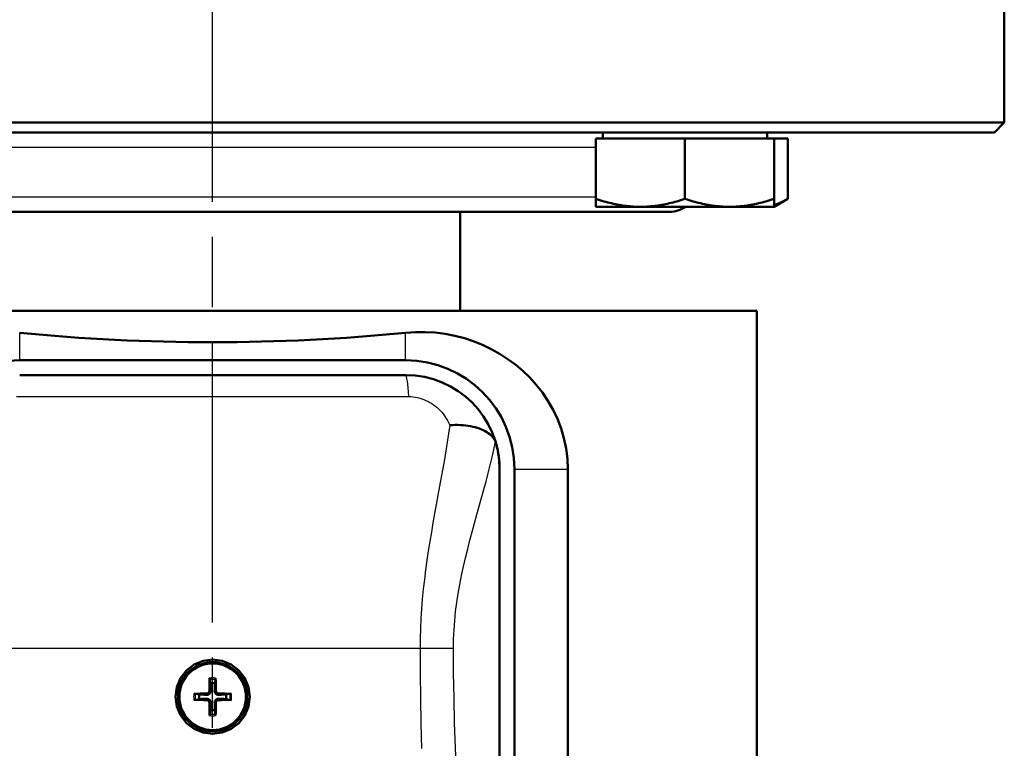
# Model space of a CAD drawing. Header units: millimetres. Extents: x 185 to 1856, y 145 to 1263.
# Tile 39 of 69: x 1290 to 1390, y 725 to 799. Entities that reach past the tile are written whole.
import ezdxf

# ---------------------------------------------------------------- set-up
doc = ezdxf.new("R2010")
doc.units = ezdxf.units.MM
doc.header["$LTSCALE"] = 5
doc.linetypes.add('CHAIN', pattern=[0.3543, 0.2362, -0.0295, 0.0591, -0.0295])
for name, color, linetype, lineweight in [('Mittellinie(DIN)', 4, 'CHAIN', 25), ('Sichtbare Kanten(DIN)', 7, 'Continuous', 50), ('Sichtbare tangentiale Kanten(DIN)', 3, 'Continuous', 25)]:
    doc.layers.add(name, color=color, linetype=linetype, lineweight=lineweight)

msp = doc.modelspace()

# ---------------------------------------------------------------- linework, layer by layer
at = {"layer": 'Mittellinie(DIN)', "linetype": 'CHAIN', "ltscale": 23.990969}
msp.add_line((1309.597, 567.677), (1309.597, 1262.686), dxfattribs=at)
at = {"layer": 'Sichtbare Kanten(DIN)'}
for p, q in [((1389.597, 804.182), (1389.597, 788.182)), ((1229.597, 788.182), (1389.597, 788.182)), ((1388.597, 787.182), (1389.597, 788.182)), ((1388.597, 787.182), (1230.597, 787.182)), ((1349.012, 786.582), (1349.012, 787.182)), ((1365.642, 786.582), (1365.642, 787.182)), ((1348.327, 786.582), (1348.327, 780.486)), ((1348.327, 786.582), (1357.327, 786.582)), ((1357.327, 786.582), (1357.327, 780.486)), ((1357.327, 786.582), (1366.327, 786.582)), ((1366.327, 786.582), (1367.719, 786.582)), ((1366.327, 786.582), (1366.327, 780.486)), ((1367.719, 786.582), (1367.719, 780.486)), ((1348.327, 779.682), (1348.327, 780.486)), ((1366.327, 779.682), (1367.719, 780.486)), ((1366.327, 780.486), (1366.327, 779.682)), ((1355.746, 779.182), (1263.448, 779.182)), ((1334.597, 769.182), (1334.597, 779.182)), ((1348.327, 779.682), (1352.827, 779.682)), ((1352.827, 779.682), (1361.827, 779.682)), ((1361.827, 779.682), (1366.327, 779.682)), ((1364.597, 769.182), (1254.597, 769.182)), ((1364.597, 634.182), (1364.597, 769.182)), ((1329.097, 764.182), (1290.097, 764.182)), ((1290.097, 762.682), (1329.097, 762.682)), ((1290.097, 762.682), (1329.097, 762.682)), ((1338.597, 753.182), (1338.597, 669.182)), ((1338.597, 753.181), (1338.597, 669.182)), ((1340.097, 669.182), (1340.097, 753.182)), ((1345.49, 669.182), (1345.49, 753.182)), ((1309.299, 731.916), (1309.366, 731.527)), ((1309.828, 731.527), (1309.895, 731.916)), ((1308.252, 730.413), (1307.863, 730.48)), ((1311.331, 730.48), (1310.942, 730.413)), ((1307.863, 729.884), (1308.252, 729.951)), ((1310.942, 729.951), (1311.331, 729.884)), ((1309.366, 728.837), (1309.299, 728.448)), ((1309.895, 728.448), (1309.828, 728.837))]:
    msp.add_line(p, q, dxfattribs=at)
at = {"layer": 'Sichtbare Kanten(DIN)', "flags": 128}
for points in [[(1348.327, 780.486), (1348.534, 780.418), (1348.738, 780.353), (1348.94, 780.292), (1349.139, 780.234), (1349.335, 780.179), (1349.53, 780.128), (1349.722, 780.079), (1349.913, 780.033), (1350.101, 779.99), (1350.289, 779.95), (1350.475, 779.913), (1350.659, 779.879), (1350.843, 779.847), (1351.025, 779.819), (1351.207, 779.793), (1351.388, 779.77), (1351.568, 779.749), (1351.748, 779.731), (1351.928, 779.716), (1352.107, 779.704), (1352.287, 779.694), (1352.467, 779.687), (1352.646, 779.683), (1352.827, 779.682)], [(1352.827, 779.682), (1353.007, 779.683), (1353.187, 779.687), (1353.367, 779.694), (1353.546, 779.704), (1353.726, 779.716), (1353.906, 779.731), (1354.086, 779.749), (1354.266, 779.77), (1354.447, 779.793), (1354.629, 779.819), (1354.811, 779.847), (1354.995, 779.879), (1355.179, 779.913), (1355.365, 779.95), (1355.552, 779.99), (1355.741, 780.033), (1355.932, 780.079), (1356.124, 780.128), (1356.319, 780.179), (1356.515, 780.234), (1356.714, 780.292), (1356.916, 780.353), (1357.12, 780.418), (1357.327, 780.486)], [(1357.327, 780.486), (1357.534, 780.418), (1357.738, 780.353), (1357.94, 780.292), (1358.139, 780.234), (1358.335, 780.179), (1358.53, 780.128), (1358.722, 780.079), (1358.913, 780.033), (1359.101, 779.99), (1359.289, 779.95), (1359.475, 779.913), (1359.659, 779.879), (1359.843, 779.847), (1360.025, 779.819), (1360.207, 779.793), (1360.388, 779.77), (1360.568, 779.749), (1360.748, 779.731), (1360.928, 779.716), (1361.107, 779.704), (1361.287, 779.694), (1361.467, 779.687), (1361.646, 779.683), (1361.827, 779.682)], [(1361.827, 779.682), (1362.007, 779.683), (1362.187, 779.687), (1362.367, 779.694), (1362.546, 779.704), (1362.726, 779.716), (1362.906, 779.731), (1363.086, 779.749), (1363.266, 779.77), (1363.447, 779.793), (1363.629, 779.819), (1363.811, 779.847), (1363.995, 779.879), (1364.179, 779.913), (1364.365, 779.95), (1364.552, 779.99), (1364.741, 780.033), (1364.932, 780.079), (1365.124, 780.128), (1365.319, 780.179), (1365.515, 780.234), (1365.714, 780.292), (1365.916, 780.353), (1366.12, 780.418), (1366.327, 780.486)], [(1366.327, 779.865), (1366.382, 779.882), (1366.437, 779.899), (1366.492, 779.918), (1366.548, 779.937), (1366.604, 779.956), (1366.66, 779.977), (1366.716, 779.998), (1366.772, 780.02), (1366.829, 780.043), (1366.886, 780.067), (1366.943, 780.092), (1367.001, 780.117), (1367.059, 780.143), (1367.117, 780.17), (1367.175, 780.197), (1367.234, 780.226), (1367.293, 780.255), (1367.353, 780.286), (1367.413, 780.317), (1367.473, 780.349), (1367.534, 780.382), (1367.595, 780.415), (1367.657, 780.45), (1367.719, 780.486)], [(1345.49, 753.182), (1345.446, 754.232), (1345.315, 755.273), (1345.101, 756.296), (1344.805, 757.294), (1344.433, 758.26), (1343.991, 759.187), (1343.483, 760.071), (1342.916, 760.908), (1342.299, 761.693), (1341.64, 762.423), (1340.948, 763.095), (1340.23, 763.705), (1339.472, 764.269), (1338.667, 764.793), (1337.817, 765.273), (1336.93, 765.703), (1336.008, 766.079), (1335.058, 766.396), (1334.083, 766.651), (1333.091, 766.841), (1332.09, 766.968), (1331.085, 767.03), (1330.085, 767.028), (1329.097, 766.961)], [(1333.554, 757.62), (1333.828, 757.636), (1334.1, 757.644), (1334.369, 757.643), (1334.635, 757.634), (1334.897, 757.617), (1335.154, 757.591), (1335.406, 757.557), (1335.651, 757.515), (1335.889, 757.465), (1336.119, 757.407), (1336.341, 757.343), (1336.553, 757.271), (1336.755, 757.192), (1336.946, 757.106), (1337.127, 757.014), (1337.296, 756.917), (1337.453, 756.813), (1337.597, 756.704), (1337.727, 756.59), (1337.844, 756.472), (1337.947, 756.349), (1338.035, 756.223), (1338.109, 756.093), (1338.168, 755.96)], [(1338.168, 755.96), (1338.169, 755.957), (1338.171, 755.953), (1338.172, 755.949), (1338.174, 755.945), (1338.175, 755.941), (1338.176, 755.938), (1338.178, 755.934), (1338.179, 755.93), (1338.181, 755.926), (1338.182, 755.922), (1338.183, 755.918), (1338.185, 755.914), (1338.186, 755.91), (1338.187, 755.906), (1338.189, 755.902), (1338.19, 755.898), (1338.191, 755.893), (1338.193, 755.889), (1338.194, 755.885), (1338.195, 755.881), (1338.197, 755.877), (1338.198, 755.872), (1338.199, 755.868), (1338.201, 755.864)], [(1338.201, 755.864), (1338.234, 755.751), (1338.266, 755.638), (1338.296, 755.524), (1338.325, 755.411), (1338.352, 755.298), (1338.378, 755.184), (1338.402, 755.071), (1338.425, 754.958), (1338.446, 754.845), (1338.466, 754.732), (1338.484, 754.619), (1338.501, 754.506), (1338.517, 754.394), (1338.531, 754.282), (1338.544, 754.17), (1338.555, 754.059), (1338.565, 753.947), (1338.574, 753.837), (1338.581, 753.726), (1338.587, 753.616), (1338.591, 753.507), (1338.595, 753.398), (1338.597, 753.289), (1338.597, 753.181)], [(1309.597, 733.932), (1310.568, 733.804), (1311.473, 733.429), (1312.249, 732.833), (1312.845, 732.057), (1313.22, 731.152), (1313.347, 730.181), (1313.219, 729.211), (1312.845, 728.306), (1312.249, 727.53), (1311.472, 726.934), (1310.567, 726.559), (1309.597, 726.432), (1308.627, 726.56), (1307.722, 726.935), (1306.945, 727.53), (1306.35, 728.307), (1305.975, 729.212), (1305.847, 730.182), (1305.975, 731.152), (1306.35, 732.057), (1306.946, 732.834), (1307.722, 733.429), (1308.627, 733.804), (1309.597, 733.932)], [(1309.299, 731.916), (1309.299, 731.92), (1309.298, 731.924), (1309.298, 731.929), (1309.297, 731.934), (1309.297, 731.939), (1309.296, 731.944), (1309.296, 731.95), (1309.295, 731.957), (1309.295, 731.964), (1309.295, 731.97), (1309.294, 731.977), (1309.294, 731.984), (1309.294, 731.992), (1309.294, 731.999), (1309.294, 732.007), (1309.294, 732.015), (1309.294, 732.023), (1309.294, 732.031), (1309.294, 732.039), (1309.294, 732.046), (1309.294, 732.054), (1309.294, 732.062), (1309.294, 732.07), (1309.295, 732.078)], [(1309.366, 731.527), (1309.369, 731.464), (1309.371, 731.407), (1309.373, 731.355), (1309.375, 731.306), (1309.376, 731.261), (1309.378, 731.219), (1309.38, 731.18), (1309.381, 731.144), (1309.382, 731.11), (1309.384, 731.078), (1309.385, 731.048), (1309.386, 731.019), (1309.387, 730.993), (1309.388, 730.967), (1309.389, 730.943), (1309.39, 730.92), (1309.391, 730.899), (1309.391, 730.878), (1309.392, 730.859), (1309.393, 730.84), (1309.394, 730.822), (1309.394, 730.805), (1309.395, 730.789), (1309.395, 730.773)], [(1309.799, 730.773), (1309.8, 730.789), (1309.8, 730.805), (1309.801, 730.822), (1309.801, 730.84), (1309.802, 730.859), (1309.803, 730.878), (1309.804, 730.899), (1309.805, 730.92), (1309.805, 730.943), (1309.806, 730.967), (1309.807, 730.993), (1309.808, 731.019), (1309.809, 731.048), (1309.811, 731.078), (1309.812, 731.11), (1309.813, 731.144), (1309.815, 731.18), (1309.816, 731.219), (1309.818, 731.261), (1309.82, 731.306), (1309.822, 731.355), (1309.824, 731.407), (1309.826, 731.464), (1309.828, 731.527)], [(1309.9, 732.078), (1309.9, 732.07), (1309.9, 732.062), (1309.9, 732.054), (1309.901, 732.046), (1309.901, 732.039), (1309.901, 732.031), (1309.901, 732.023), (1309.901, 732.015), (1309.901, 732.007), (1309.9, 731.999), (1309.9, 731.992), (1309.9, 731.984), (1309.9, 731.977), (1309.9, 731.97), (1309.899, 731.964), (1309.899, 731.957), (1309.899, 731.95), (1309.898, 731.944), (1309.898, 731.939), (1309.897, 731.934), (1309.897, 731.929), (1309.896, 731.924), (1309.896, 731.92), (1309.895, 731.916)], [(1307.701, 730.484), (1307.709, 730.485), (1307.717, 730.485), (1307.725, 730.485), (1307.733, 730.485), (1307.74, 730.485), (1307.748, 730.485), (1307.756, 730.485), (1307.764, 730.485), (1307.772, 730.485), (1307.78, 730.485), (1307.787, 730.485), (1307.795, 730.485), (1307.802, 730.485), (1307.809, 730.484), (1307.815, 730.484), (1307.822, 730.484), (1307.829, 730.483), (1307.835, 730.483), (1307.84, 730.482), (1307.845, 730.482), (1307.85, 730.481), (1307.855, 730.481), (1307.859, 730.48), (1307.863, 730.48)], [(1309.006, 730.384), (1308.99, 730.384), (1308.974, 730.385), (1308.957, 730.385), (1308.939, 730.386), (1308.92, 730.387), (1308.901, 730.388), (1308.88, 730.388), (1308.859, 730.389), (1308.836, 730.39), (1308.812, 730.391), (1308.786, 730.392), (1308.76, 730.393), (1308.731, 730.394), (1308.701, 730.395), (1308.669, 730.397), (1308.635, 730.398), (1308.599, 730.399), (1308.56, 730.401), (1308.518, 730.403), (1308.473, 730.404), (1308.424, 730.406), (1308.372, 730.408), (1308.315, 730.41), (1308.252, 730.413)], [(1309.262, 730.774), (1309.261, 730.758), (1309.259, 730.742), (1309.256, 730.725), (1309.252, 730.709), (1309.247, 730.693), (1309.241, 730.677), (1309.234, 730.661), (1309.226, 730.646), (1309.217, 730.632), (1309.207, 730.618), (1309.196, 730.606), (1309.185, 730.594), (1309.173, 730.583), (1309.161, 730.572), (1309.147, 730.562), (1309.133, 730.553), (1309.118, 730.545), (1309.103, 730.538), (1309.087, 730.532), (1309.07, 730.527), (1309.054, 730.523), (1309.037, 730.52), (1309.021, 730.518), (1309.005, 730.517)], [(1309.395, 730.773), (1309.396, 730.748), (1309.394, 730.723), (1309.391, 730.698), (1309.386, 730.674), (1309.38, 730.651), (1309.372, 730.627), (1309.362, 730.603), (1309.351, 730.579), (1309.337, 730.555), (1309.321, 730.533), (1309.305, 730.512), (1309.287, 730.492), (1309.267, 730.474), (1309.246, 730.458), (1309.224, 730.442), (1309.2, 730.428), (1309.176, 730.417), (1309.152, 730.407), (1309.128, 730.399), (1309.105, 730.393), (1309.081, 730.388), (1309.056, 730.385), (1309.031, 730.383), (1309.006, 730.384)], [(1310.189, 730.384), (1310.164, 730.383), (1310.138, 730.385), (1310.114, 730.388), (1310.09, 730.393), (1310.066, 730.399), (1310.042, 730.407), (1310.018, 730.417), (1309.994, 730.428), (1309.971, 730.442), (1309.948, 730.458), (1309.927, 730.474), (1309.908, 730.492), (1309.89, 730.512), (1309.873, 730.533), (1309.857, 730.555), (1309.844, 730.579), (1309.832, 730.603), (1309.822, 730.627), (1309.814, 730.651), (1309.808, 730.674), (1309.803, 730.698), (1309.8, 730.723), (1309.799, 730.748), (1309.799, 730.773)], [(1310.19, 730.517), (1310.173, 730.518), (1310.157, 730.52), (1310.141, 730.523), (1310.124, 730.527), (1310.108, 730.532), (1310.092, 730.538), (1310.077, 730.545), (1310.062, 730.553), (1310.047, 730.562), (1310.034, 730.572), (1310.021, 730.583), (1310.009, 730.594), (1309.998, 730.606), (1309.987, 730.618), (1309.978, 730.632), (1309.969, 730.646), (1309.96, 730.661), (1309.953, 730.676), (1309.947, 730.692), (1309.942, 730.709), (1309.938, 730.725), (1309.935, 730.742), (1309.933, 730.758), (1309.933, 730.774)], [(1310.942, 730.413), (1310.88, 730.41), (1310.823, 730.408), (1310.77, 730.406), (1310.722, 730.404), (1310.677, 730.403), (1310.635, 730.401), (1310.596, 730.399), (1310.559, 730.398), (1310.525, 730.397), (1310.493, 730.395), (1310.463, 730.394), (1310.435, 730.393), (1310.408, 730.392), (1310.383, 730.391), (1310.359, 730.39), (1310.336, 730.389), (1310.314, 730.388), (1310.294, 730.388), (1310.274, 730.387), (1310.255, 730.386), (1310.238, 730.385), (1310.221, 730.385), (1310.204, 730.384), (1310.189, 730.384)], [(1311.332, 730.48), (1311.335, 730.48), (1311.34, 730.481), (1311.344, 730.481), (1311.349, 730.482), (1311.354, 730.482), (1311.36, 730.483), (1311.366, 730.483), (1311.372, 730.484), (1311.379, 730.484), (1311.386, 730.484), (1311.393, 730.485), (1311.4, 730.485), (1311.407, 730.485), (1311.415, 730.485), (1311.423, 730.485), (1311.431, 730.485), (1311.439, 730.485), (1311.446, 730.485), (1311.454, 730.485), (1311.462, 730.485), (1311.47, 730.485), (1311.478, 730.485), (1311.486, 730.485), (1311.493, 730.484)], [(1307.863, 729.884), (1307.859, 729.883), (1307.855, 729.883), (1307.85, 729.882), (1307.845, 729.882), (1307.84, 729.881), (1307.835, 729.881), (1307.829, 729.88), (1307.822, 729.88), (1307.815, 729.88), (1307.809, 729.879), (1307.802, 729.879), (1307.795, 729.879), (1307.787, 729.879), (1307.78, 729.879), (1307.772, 729.878), (1307.764, 729.878), (1307.756, 729.878), (1307.748, 729.878), (1307.74, 729.878), (1307.733, 729.878), (1307.725, 729.879), (1307.717, 729.879), (1307.709, 729.879), (1307.701, 729.879)], [(1308.252, 729.951), (1308.315, 729.953), (1308.372, 729.955), (1308.424, 729.957), (1308.473, 729.959), (1308.518, 729.961), (1308.56, 729.963), (1308.599, 729.964), (1308.635, 729.966), (1308.669, 729.967), (1308.701, 729.968), (1308.731, 729.97), (1308.76, 729.971), (1308.786, 729.972), (1308.812, 729.973), (1308.836, 729.974), (1308.859, 729.974), (1308.88, 729.975), (1308.901, 729.976), (1308.92, 729.977), (1308.939, 729.978), (1308.957, 729.978), (1308.974, 729.979), (1308.99, 729.979), (1309.006, 729.98)], [(1309.005, 729.846), (1309.021, 729.846), (1309.037, 729.844), (1309.054, 729.841), (1309.07, 729.837), (1309.086, 729.832), (1309.102, 729.826), (1309.118, 729.819), (1309.133, 729.81), (1309.147, 729.801), (1309.161, 729.792), (1309.173, 729.781), (1309.185, 729.77), (1309.196, 729.758), (1309.207, 729.745), (1309.217, 729.732), (1309.226, 729.718), (1309.234, 729.703), (1309.241, 729.687), (1309.247, 729.671), (1309.252, 729.655), (1309.256, 729.639), (1309.259, 729.622), (1309.261, 729.606), (1309.262, 729.589)], [(1309.006, 729.98), (1309.031, 729.98), (1309.056, 729.979), (1309.081, 729.976), (1309.105, 729.971), (1309.128, 729.965), (1309.152, 729.957), (1309.176, 729.947), (1309.2, 729.935), (1309.224, 729.922), (1309.246, 729.906), (1309.267, 729.889), (1309.287, 729.871), (1309.305, 729.852), (1309.321, 729.831), (1309.337, 729.808), (1309.351, 729.785), (1309.362, 729.761), (1309.372, 729.737), (1309.38, 729.713), (1309.386, 729.689), (1309.391, 729.665), (1309.394, 729.641), (1309.396, 729.615), (1309.395, 729.59)], [(1309.395, 729.59), (1309.395, 729.575), (1309.394, 729.558), (1309.394, 729.541), (1309.393, 729.524), (1309.392, 729.505), (1309.391, 729.485), (1309.391, 729.465), (1309.39, 729.443), (1309.389, 729.42), (1309.388, 729.396), (1309.387, 729.371), (1309.386, 729.344), (1309.385, 729.316), (1309.384, 729.286), (1309.382, 729.254), (1309.381, 729.22), (1309.38, 729.183), (1309.378, 729.144), (1309.376, 729.102), (1309.375, 729.057), (1309.373, 729.009), (1309.371, 728.956), (1309.369, 728.899), (1309.366, 728.837)], [(1309.799, 729.59), (1309.799, 729.615), (1309.8, 729.641), (1309.803, 729.665), (1309.808, 729.689), (1309.814, 729.713), (1309.822, 729.737), (1309.832, 729.761), (1309.844, 729.785), (1309.857, 729.808), (1309.873, 729.831), (1309.89, 729.852), (1309.908, 729.871), (1309.927, 729.889), (1309.948, 729.906), (1309.971, 729.922), (1309.994, 729.935), (1310.018, 729.947), (1310.042, 729.957), (1310.066, 729.965), (1310.09, 729.971), (1310.114, 729.976), (1310.138, 729.979), (1310.164, 729.98), (1310.189, 729.98)], [(1309.828, 728.837), (1309.826, 728.899), (1309.824, 728.956), (1309.822, 729.009), (1309.82, 729.057), (1309.818, 729.102), (1309.816, 729.144), (1309.815, 729.183), (1309.813, 729.22), (1309.812, 729.254), (1309.811, 729.286), (1309.809, 729.316), (1309.808, 729.344), (1309.807, 729.371), (1309.806, 729.396), (1309.805, 729.42), (1309.805, 729.443), (1309.804, 729.465), (1309.803, 729.485), (1309.802, 729.505), (1309.801, 729.524), (1309.801, 729.541), (1309.8, 729.558), (1309.8, 729.575), (1309.799, 729.59)], [(1309.933, 729.589), (1309.933, 729.606), (1309.935, 729.622), (1309.938, 729.638), (1309.942, 729.655), (1309.947, 729.671), (1309.953, 729.687), (1309.96, 729.702), (1309.969, 729.717), (1309.978, 729.732), (1309.987, 729.745), (1309.998, 729.758), (1310.009, 729.77), (1310.021, 729.781), (1310.034, 729.792), (1310.047, 729.801), (1310.061, 729.81), (1310.076, 729.819), (1310.092, 729.826), (1310.108, 729.832), (1310.124, 729.837), (1310.14, 729.841), (1310.157, 729.844), (1310.173, 729.846), (1310.19, 729.846)], [(1310.189, 729.98), (1310.204, 729.979), (1310.221, 729.979), (1310.238, 729.978), (1310.255, 729.978), (1310.274, 729.977), (1310.294, 729.976), (1310.314, 729.975), (1310.336, 729.974), (1310.359, 729.974), (1310.383, 729.973), (1310.408, 729.972), (1310.435, 729.971), (1310.463, 729.97), (1310.493, 729.968), (1310.525, 729.967), (1310.559, 729.966), (1310.596, 729.964), (1310.635, 729.963), (1310.677, 729.961), (1310.722, 729.959), (1310.77, 729.957), (1310.823, 729.955), (1310.88, 729.953), (1310.942, 729.951)], [(1311.493, 729.879), (1311.486, 729.879), (1311.478, 729.879), (1311.47, 729.879), (1311.462, 729.878), (1311.454, 729.878), (1311.446, 729.878), (1311.439, 729.878), (1311.431, 729.878), (1311.423, 729.878), (1311.415, 729.879), (1311.407, 729.879), (1311.4, 729.879), (1311.393, 729.879), (1311.386, 729.879), (1311.379, 729.88), (1311.372, 729.88), (1311.366, 729.88), (1311.36, 729.881), (1311.354, 729.881), (1311.349, 729.882), (1311.344, 729.882), (1311.34, 729.883), (1311.335, 729.883), (1311.332, 729.884)], [(1309.295, 728.286), (1309.294, 728.293), (1309.294, 728.301), (1309.294, 728.309), (1309.294, 728.317), (1309.294, 728.325), (1309.294, 728.333), (1309.294, 728.34), (1309.294, 728.348), (1309.294, 728.356), (1309.294, 728.364), (1309.294, 728.372), (1309.294, 728.379), (1309.294, 728.386), (1309.295, 728.393), (1309.295, 728.4), (1309.295, 728.407), (1309.296, 728.413), (1309.296, 728.419), (1309.297, 728.425), (1309.297, 728.43), (1309.298, 728.435), (1309.298, 728.439), (1309.299, 728.444), (1309.299, 728.447)], [(1309.895, 728.447), (1309.896, 728.444), (1309.896, 728.439), (1309.897, 728.435), (1309.897, 728.43), (1309.898, 728.425), (1309.898, 728.419), (1309.899, 728.413), (1309.899, 728.407), (1309.899, 728.4), (1309.9, 728.393), (1309.9, 728.386), (1309.9, 728.379), (1309.9, 728.372), (1309.9, 728.364), (1309.901, 728.356), (1309.901, 728.348), (1309.901, 728.34), (1309.901, 728.333), (1309.901, 728.325), (1309.901, 728.317), (1309.9, 728.309), (1309.9, 728.301), (1309.9, 728.293), (1309.9, 728.286)]]:
    msp.add_lwpolyline(points, dxfattribs=at)
at = {"layer": 'Sichtbare Kanten(DIN)'}
for radius in [3.5, 3.363]:
    msp.add_circle((1309.597, 730.182), radius, dxfattribs=at)
for centre, radius, start, end in [((1355.746, 782.182), 3, 270, 303.55385), ((1290.097, 753.182), 11, 90, 180), ((1329.097, 753.182), 11, 0, 90), ((1329.097, 753.182), 9.5, 0, 90), ((1309.597, 730.182), 1.364, 80.24789, 99.75211), ((1309.597, 730.182), 1.364, 170.24789, 189.75211), ((1309.597, 730.182), 1.364, 350.24789, 9.75211), ((1309.597, 730.182), 1.364, 260.24789, 279.75211)]:
    msp.add_arc(centre, radius, start, end, dxfattribs=at)
for centre, major_axis, ratio, start_param, end_param in [((1309.597, 780.741), (55, 0), 0.267949, 4.349961, 5.074817), ((1329.097, 753.181), (0, 9.5), 0.999962, 4.712389, 6.283185), ((1309.778, 730.181), (-0.04, -5.997), 0.087156, 4.391075, 4.613831), ((1309.416, 730.181), (-0.04, 5.997), 0.087156, 4.810946, 5.033703), ((1309.598, 730.001), (-5.997, -0.04), 0.087156, 4.810946, 5.033703), ((1309.596, 730.001), (-5.997, 0.04), 0.087156, 4.391075, 4.613831), ((1309.598, 730.362), (5.997, -0.04), 0.087156, 4.391075, 4.613831), ((1309.778, 730.183), (0.04, -5.997), 0.087156, 4.810946, 5.033703), ((1309.416, 730.183), (0.04, 5.997), 0.087156, 4.391075, 4.613831), ((1309.596, 730.362), (5.997, 0.04), 0.087156, 4.810946, 5.033703)]:
    msp.add_ellipse(centre, major_axis=major_axis, ratio=ratio, start_param=start_param, end_param=end_param, dxfattribs=at)
at = {"layer": 'Sichtbare tangentiale Kanten(DIN)'}
for p, q in [((1348.327, 785.682), (1272.26, 785.682)), ((1272.26, 780.682), (1348.327, 780.682)), ((1290.097, 764.182), (1290.097, 766.961)), ((1329.097, 764.182), (1329.097, 766.961)), ((1290.097, 762.682), (1290.097, 762.662)), ((1329.097, 762.682), (1329.097, 762.662)), ((1340.097, 753.182), (1345.49, 753.182)), ((1288.636, 735.093), (1330.558, 735.093)), ((1330.558, 735.093), (1333.936, 735.093)), ((1309.005, 730.517), (1309.006, 730.384)), ((1309.262, 730.774), (1309.395, 730.773)), ((1309.933, 730.774), (1309.799, 730.773)), ((1310.19, 730.517), (1310.189, 730.384)), ((1309.005, 729.846), (1309.006, 729.98)), ((1309.262, 729.589), (1309.395, 729.59)), ((1309.933, 729.589), (1309.799, 729.59)), ((1310.19, 729.846), (1310.189, 729.98))]:
    msp.add_line(p, q, dxfattribs=at)
at = {"layer": 'Sichtbare tangentiale Kanten(DIN)', "flags": 128}
for points in [[(1329.097, 762.662), (1327.476, 762.661), (1325.855, 762.66), (1324.232, 762.659), (1322.608, 762.659), (1320.983, 762.658), (1319.358, 762.657), (1317.732, 762.657), (1316.106, 762.656), (1314.479, 762.656), (1312.852, 762.656), (1311.225, 762.656), (1309.597, 762.656), (1307.97, 762.656), (1306.342, 762.656), (1304.715, 762.656), (1303.088, 762.656), (1301.462, 762.657), (1299.836, 762.657), (1298.211, 762.658), (1296.586, 762.659), (1294.963, 762.659), (1293.34, 762.66), (1291.718, 762.661), (1290.097, 762.662)], [(1338.201, 755.864), (1338.053, 756.317), (1337.883, 756.763), (1337.691, 757.2), (1337.476, 757.629), (1337.238, 758.049), (1336.977, 758.459), (1336.694, 758.858), (1336.39, 759.243), (1336.063, 759.615), (1335.715, 759.972), (1335.346, 760.313), (1334.957, 760.636), (1334.547, 760.941), (1334.117, 761.226), (1333.669, 761.488), (1333.204, 761.727), (1332.725, 761.941), (1332.233, 762.129), (1331.729, 762.29), (1331.214, 762.423), (1330.69, 762.528), (1330.161, 762.602), (1329.629, 762.647), (1329.097, 762.662)], [(1289.78, 760.508), (1291.427, 760.507), (1293.075, 760.506), (1294.725, 760.505), (1296.375, 760.504), (1298.026, 760.503), (1299.677, 760.503), (1301.33, 760.502), (1302.983, 760.502), (1304.636, 760.501), (1306.289, 760.501), (1307.943, 760.501), (1309.597, 760.501), (1311.251, 760.501), (1312.905, 760.501), (1314.558, 760.501), (1316.212, 760.502), (1317.865, 760.502), (1319.517, 760.503), (1321.169, 760.503), (1322.82, 760.504), (1324.47, 760.505), (1326.119, 760.506), (1327.767, 760.507), (1329.414, 760.508)], [(1329.414, 760.508), (1329.637, 760.502), (1329.86, 760.484), (1330.082, 760.454), (1330.302, 760.412), (1330.52, 760.358), (1330.735, 760.292), (1330.946, 760.215), (1331.152, 760.128), (1331.354, 760.03), (1331.55, 759.921), (1331.741, 759.803), (1331.926, 759.676), (1332.103, 759.54), (1332.274, 759.397), (1332.437, 759.246), (1332.592, 759.087), (1332.74, 758.923), (1332.88, 758.752), (1333.013, 758.575), (1333.137, 758.393), (1333.254, 758.206), (1333.362, 758.014), (1333.462, 757.819), (1333.554, 757.619)], [(1333.554, 757.62), (1333.434, 756.765), (1333.302, 755.901), (1333.161, 755.028), (1333.011, 754.145), (1332.855, 753.255), (1332.694, 752.357), (1332.528, 751.451), (1332.361, 750.538), (1332.193, 749.619), (1332.025, 748.693), (1331.859, 747.762), (1331.697, 746.826), (1331.54, 745.882), (1331.389, 744.929), (1331.246, 743.967), (1331.113, 742.998), (1330.99, 742.023), (1330.88, 741.042), (1330.784, 740.056), (1330.704, 739.067), (1330.641, 738.075), (1330.595, 737.081), (1330.568, 736.087), (1330.558, 735.093)], [(1333.936, 735.093), (1333.95, 736.018), (1333.991, 736.943), (1334.059, 737.868), (1334.152, 738.791), (1334.269, 739.711), (1334.41, 740.627), (1334.571, 741.539), (1334.749, 742.445), (1334.944, 743.343), (1335.151, 744.235), (1335.369, 745.118), (1335.595, 745.992), (1335.827, 746.86), (1336.064, 747.724), (1336.303, 748.581), (1336.542, 749.432), (1336.777, 750.276), (1337.009, 751.114), (1337.233, 751.943), (1337.447, 752.765), (1337.651, 753.577), (1337.84, 754.381), (1338.013, 755.176), (1338.168, 755.961)], [(1330.558, 735.093), (1330.568, 732.557), (1330.596, 730.02), (1330.643, 727.484), (1330.707, 724.948)], [(1334.247, 722.523), (1334.137, 725.036), (1334.05, 727.55), (1333.987, 730.065), (1333.949, 732.579), (1333.936, 735.093)]]:
    msp.add_lwpolyline(points, dxfattribs=at)
at = {"layer": 'Sichtbare tangentiale Kanten(DIN)'}
for radius, start, end in [(1.92, 80.93346, 99.06654), (1.76, 80.25463, 99.74537), (1.92, 170.93346, 189.06654), (1.76, 170.25463, 189.74537), (1.76, 350.25463, 9.74537), (1.92, 350.93346, 9.06654), (1.76, 260.25463, 279.74537), (1.92, 260.93346, 279.06654)]:
    msp.add_arc((1309.597, 730.182), radius, start, end, dxfattribs=at)
msp.add_ellipse((1329.097, 757.662), major_axis=(-0.003, 5), ratio=0.077557, start_param=5.31782, end_param=6.274432, dxfattribs=at)

doc.saveas('drawing.dxf')
